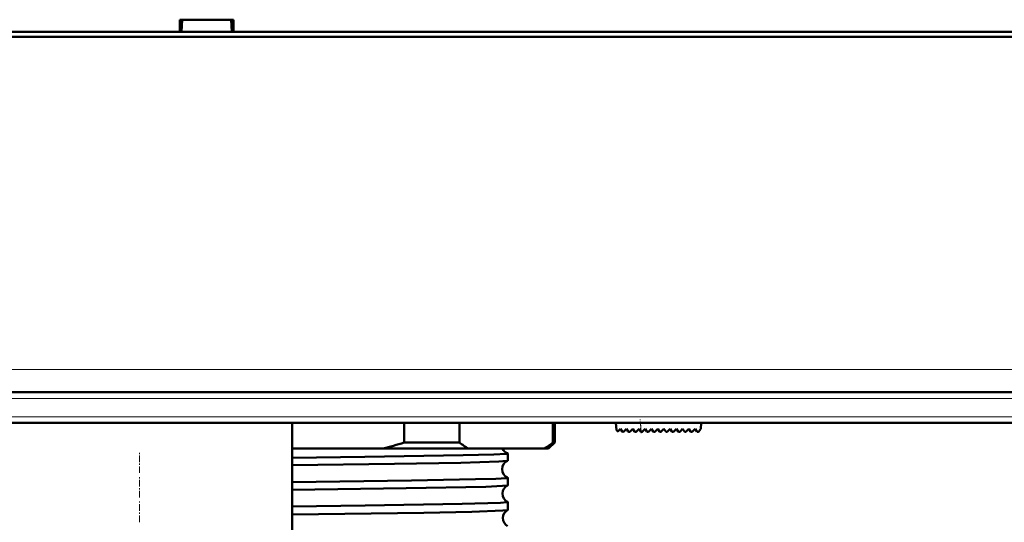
# Model space of a CAD drawing. Extents: x -1768 to 2122, y -1729 to 686.
# Tile 28 of 71: x 387 to 467, y -1522 to -1481. Entities that reach past the tile are written whole.
import ezdxf

# ---------------------------------------------------------------- set-up
doc = ezdxf.new("R2010")
doc.units = 0
doc.linetypes.add('DASHDOT', pattern=[18.5, 12, -3, 0.5, -3])

msp = doc.modelspace()

# ---------------------------------------------------------------- linework, layer by layer
at = {"color": 7, "lineweight": 50}
for p, q in [((399.862, -1481.526), (399.862, -1480.526)), ((399.863, -1480.526), (404.267, -1480.526)), ((400.001, -1481.526), (400.065, -1480.526)), ((404.065, -1480.526), (404.129, -1481.526)), ((404.267, -1480.526), (404.267, -1481.526)), ((523.042, -1481.926), (270.088, -1481.926)), ((280.268, -1481.526), (399.862, -1481.526)), ((399.862, -1481.526), (400.001, -1481.526)), ((399.915, -1481.526), (404.215, -1481.526)), ((404.129, -1481.526), (404.268, -1481.526)), ((404.268, -1481.526), (512.862, -1481.526)), ((495.027, -1511.026), (298.103, -1511.026)), ((494.852, -1513.526), (298.278, -1513.526)), ((409.065, -1587.289), (409.065, -1513.526)), ((418.23, -1515.138), (418.23, -1513.526)), ((422.769, -1513.526), (422.769, -1515.138)), ((430.413, -1515.138), (430.413, -1513.526)), ((430.565, -1513.526), (430.565, -1515.138)), ((435.565, -1513.526), (435.617, -1514.112)), ((442.565, -1513.526), (442.521, -1514.026)), ((435.787, -1514.174), (435.935, -1514.026)), ((435.935, -1514.026), (436.077, -1514.228)), ((436.229, -1514.241), (436.445, -1514.026)), ((436.445, -1514.026), (436.587, -1514.228)), ((436.74, -1514.241), (436.955, -1514.026)), ((436.955, -1514.026), (437.097, -1514.228)), ((437.25, -1514.241), (437.465, -1514.026)), ((437.465, -1514.026), (437.607, -1514.228)), ((437.975, -1514.026), (437.76, -1514.241)), ((438.117, -1514.228), (437.975, -1514.026)), ((438.485, -1514.026), (438.27, -1514.241)), ((438.627, -1514.228), (438.485, -1514.026)), ((438.996, -1514.026), (438.78, -1514.241)), ((439.137, -1514.228), (438.996, -1514.026)), ((439.506, -1514.026), (439.29, -1514.241)), ((439.647, -1514.228), (439.506, -1514.026)), ((440.016, -1514.026), (439.8, -1514.241)), ((440.157, -1514.228), (440.016, -1514.026)), ((440.526, -1514.026), (440.31, -1514.241)), ((440.667, -1514.228), (440.526, -1514.026)), ((441.036, -1514.026), (440.82, -1514.241)), ((441.177, -1514.228), (441.036, -1514.026)), ((441.546, -1514.026), (441.33, -1514.241)), ((441.688, -1514.228), (441.546, -1514.026)), ((442.056, -1514.026), (441.84, -1514.241)), ((442.192, -1514.22), (442.056, -1514.026)), ((442.521, -1514.026), (442.35, -1514.227)), ((422.769, -1515.138), (418.23, -1515.138)), ((430.565, -1515.138), (430.065, -1515.638)), ((430.565, -1515.138), (430.413, -1515.138)), ((409.065, -1515.638), (416.508, -1515.638)), ((416.508, -1515.638), (423.482, -1515.638)), ((423.482, -1515.638), (429.7, -1515.638)), ((426.715, -1516.624), (426.715, -1516.026)), ((429.7, -1515.638), (430.065, -1515.638)), ((426.715, -1518.639), (426.715, -1518.013)), ((426.715, -1520.656), (426.715, -1519.998))]:
    msp.add_line(p, q, dxfattribs=at)
at = {"color": 7, "lineweight": 18}
for p, q in [((495.027, -1509.165), (298.103, -1509.165)), ((495.027, -1511.526), (298.103, -1511.526)), ((494.852, -1513.026), (298.278, -1513.026)), ((437.637, -1514.256), (437.573, -1513.526))]:
    msp.add_line(p, q, dxfattribs=at)
at = {"color": 7, "linetype": 'DASHDOT', "lineweight": 18}
for p, q in [((514.719, -1511.526), (278.411, -1511.526)), ((514.51, -1513.026), (278.62, -1513.026))]:
    msp.add_line(p, q, dxfattribs=at)
at = {"color": 7, "linetype": 'DASHDOT', "lineweight": 18, "ltscale": 0.028003}
msp.add_line((437.647, -1514.374), (437.549, -1513.258), dxfattribs=at)
at = {"color": 7, "linetype": 'DASHDOT', "lineweight": 18, "ltscale": 0.0436}
msp.add_line((396.565, -1517.616), (396.565, -1515.872), dxfattribs=at)
at = {"color": 7, "linetype": 'DASHDOT', "lineweight": 18, "ltscale": 0.044443}
msp.add_line((396.565, -1519.635), (396.565, -1517.857), dxfattribs=at)
at = {"color": 7, "linetype": 'DASHDOT', "lineweight": 18, "ltscale": 0.045422}
msp.add_line((396.565, -1521.657), (396.565, -1519.84), dxfattribs=at)
at = {"color": 7, "lineweight": 50}
for points in [[(409.065, -1516.388), (415.01, -1516.315), (423.068, -1516.184), (425.57, -1516.114), (426.586, -1516.056), (426.701, -1516.036), (426.711, -1516.032), (426.714, -1516.03), (426.715, -1516.028), (426.715, -1516.026)], [(409.065, -1516.99), (417.438, -1516.882), (422.866, -1516.787), (426, -1516.694), (426.643, -1516.646), (426.705, -1516.632)], [(409.065, -1518.375), (418.832, -1518.247), (424.066, -1518.147), (425.732, -1518.094), (426.605, -1518.04), (426.703, -1518.022), (426.711, -1518.018), (426.714, -1518.016), (426.715, -1518.014), (426.715, -1518.013)], [(409.065, -1519.006), (418.415, -1518.883), (424.931, -1518.75), (426.284, -1518.693), (426.637, -1518.662), (426.692, -1518.651), (426.707, -1518.646)], [(409.065, -1520.359), (415.044, -1520.286), (422.98, -1520.157), (426.118, -1520.061), (426.642, -1520.02), (426.707, -1520.005), (426.713, -1520.002), (426.714, -1520), (426.715, -1519.998)], [(409.065, -1521.024), (419.856, -1520.877), (423.781, -1520.799), (426.31, -1520.709), (426.645, -1520.678), (426.696, -1520.668), (426.709, -1520.663)]]:
    msp.add_lwpolyline(points, dxfattribs=at)
for centre, radius, start, end in [((435.716, -1514.103), 0.1, 184.99999, 315), ((436.159, -1514.171), 0.1, 215, 315), ((436.669, -1514.171), 0.1, 215, 315), ((437.179, -1514.171), 0.1, 215, 315), ((437.689, -1514.171), 0.1, 215, 315), ((438.199, -1514.171), 0.1, 215, 315), ((438.709, -1514.171), 0.1, 215, 315), ((439.219, -1514.171), 0.1, 215, 315), ((439.729, -1514.171), 0.1, 215, 315), ((440.239, -1514.171), 0.1, 215, 315), ((440.749, -1514.171), 0.1, 215, 315), ((441.259, -1514.171), 0.1, 215, 315), ((441.769, -1514.171), 0.1, 215, 315), ((442.274, -1514.162), 0.1, 215, 319.58501), ((407.592, -1481.731), 35.059, 284.7323, 287.6624), ((428.695, -1507.449), 9.707, 232.38024, 237.52278), ((424.488, -1507.449), 9.707, 302.47723, 307.61976), ((426.95, -1515.325), 0.735, 205.19639, 250.23928), ((426.7, -1516.035), 0.0178, 29.21903, 84.49324), ((426.99, -1517.317), 0.742, 112.58359, 179.06442), ((426.703, -1516.618), 0.0138, 278.97136, 336.19564), ((426.99, -1517.32), 0.742, 178.80174, 247.41005), ((426.703, -1518.019), 0.0136, 24.10033, 81.0117), ((427.026, -1519.317), 0.743, 115.37418, 179.02263), ((427.026, -1519.32), 0.743, 178.82576, 244.64754), ((426.705, -1518.635), 0.0111, 282.73947, 340.49521), ((426.705, -1520.002), 0.0108, 19.68217, 77.14109), ((427.061, -1521.317), 0.743, 118.2569, 179.00826), ((426.706, -1520.654), 0.00917, 286.9903, 344.24851), ((427.061, -1521.319), 0.744, 178.85188, 241.75067)]:
    msp.add_arc(centre, radius, start, end, dxfattribs=at)

doc.saveas('drawing.dxf')
